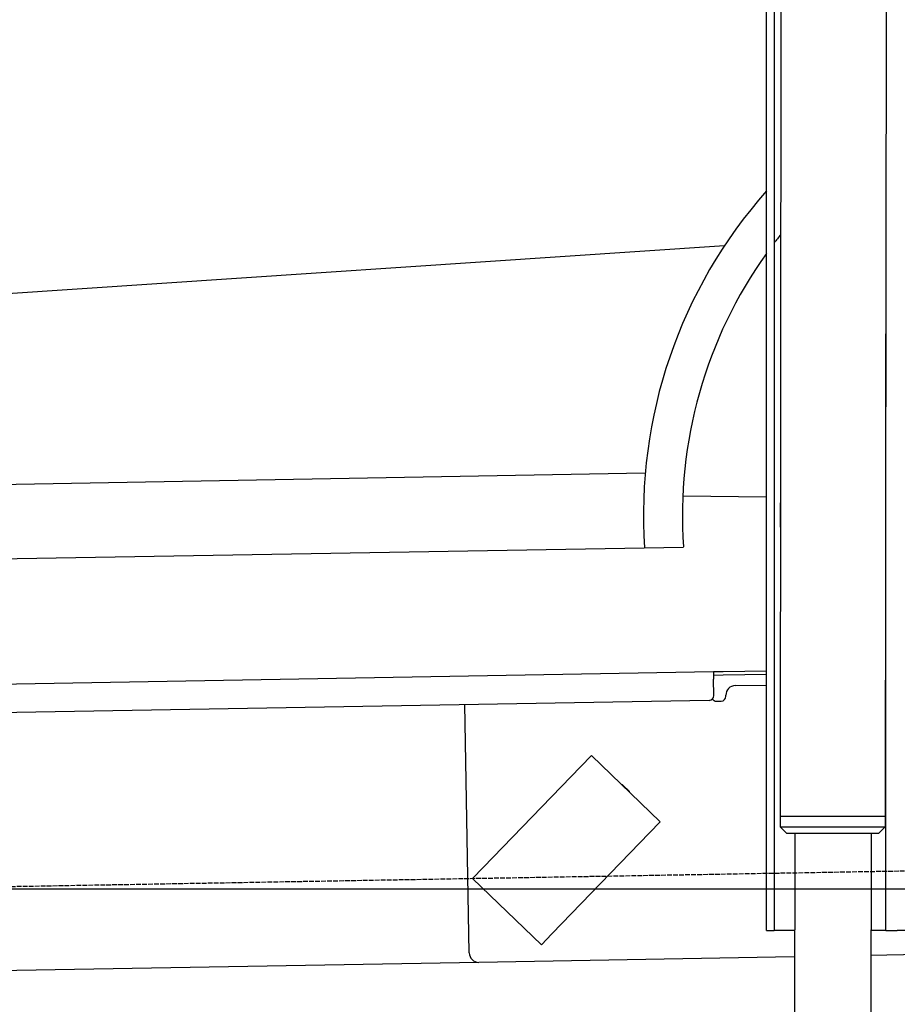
# Model space of a CAD drawing. Extents: x 562 to 7231, y 5317 to 13126.
# Tile 37 of 74: x 3665 to 4585, y 7995 to 9026. Entities that reach past the tile are written whole.
import ezdxf

# ---------------------------------------------------------------- set-up
doc = ezdxf.new("R2010")
doc.units = 0
doc.linetypes.add('GEN3', pattern=[6.25, 5, -1.25])
doc.layers.get('0').update_dxf_attribs({"linetype": 'CONTINUOUS'})
for name, color, linetype in [('3', 6, 'GEN3'), ('5', 3, 'CONTINUOUS'), ('CAR', 10, 'CONTINUOUS')]:
    doc.layers.add(name, color=color, linetype=linetype)

msp = doc.modelspace()

# ---------------------------------------------------------------- linework, layer by layer
for p, q in [((4574.509, 10556.394), (4571.788, 8191.896)), ((4447.567, 8072.479), (4447.567, 10319.479)), ((4455.567, 10319.479), (4455.567, 8072.479)), ((4464.148, 10322.479), (4461.788, 8192.066)), ((4572.567, 8072.479), (4572.567, 8696.989)), ((1732.775, 8297.073), (4392.087, 8343.491)), ((4392.087, 8343.491), (4402.086, 8343.666)), ((4392.087, 8343.491), (4392.227, 8335.492)), ((4402.155, 8339.666), (4392.157, 8339.492)), ((4402.086, 8343.666), (4447.567, 8344.459)), ((4447.567, 8340.459), (4402.155, 8339.666)), ((4392.523, 8318.495), (4392.227, 8335.492)), ((4414.845, 8328.886), (4447.567, 8329.457)), ((4405.039, 8317.713), (4405.021, 8318.713)), ((4387.611, 8313.408), (1732.775, 8267.068)), ((4136.188, 8048.98), (4131.65, 8308.941)), ((4395.128, 8312.539), (4400.127, 8312.627)), ((4264.17, 8255.817), (4253.055, 8244.308)), ((4264.17, 8255.817), (4336.104, 8186.352)), ((4150.941, 8138.565), (4253.055, 8244.308)), ((4297.247, 8224.57), (4303.721, 8218.318)), ((4324.989, 8174.842), (4336.104, 8186.352)), ((4461.788, 8192.066), (4461.771, 8181.066)), ((4571.788, 8191.896), (4461.788, 8192.066)), ((4461.788, 8192.066), (4571.788, 8191.896)), ((4571.788, 8191.896), (4571.771, 8180.896)), ((4324.989, 8174.842), (4222.875, 8069.099)), ((4461.771, 8181.066), (4571.771, 8180.896)), ((4468.76, 8174.055), (4461.771, 8181.066)), ((4564.76, 8173.907), (4468.76, 8174.055)), ((4477.207, 8174.042), (4474.185, 5903.979)), ((4557.207, 8173.919), (4554.185, 5903.979)), ((4564.76, 8173.907), (4571.771, 8180.896)), ((4150.941, 8138.565), (4139.826, 8127.056)), ((4211.76, 8057.59), (4139.826, 8127.056)), ((4447.567, 8072.479), (4447.567, 8097.479)), ((4455.567, 8097.479), (4455.567, 8072.479)), ((4447.567, 8072.479), (4455.567, 8072.479)), ((4463.567, 8072.479), (4455.567, 8072.479)), ((4476.603, 8072.479), (4463.567, 8072.479)), ((4572.567, 8072.479), (4556.604, 8072.479)), ((4572.567, 8072.479), (4584.567, 8072.479)), ((4621.352, 8072.479), (4584.567, 8072.479)), ((4211.76, 8057.59), (4222.875, 8069.099)), ((4476.484, 8044.919), (4146.361, 8039.156)), ((4741.27, 8049.54), (4556.563, 8046.316)), ((4146.361, 8039.156), (1812.775, 7998.423))]:
    msp.add_line(p, q)
for centre, radius, start, end in [((4571.567, 8673.479), 2, 60, 61.103904), ((4571.567, 8651.479), 2, 297.615989, 300), ((4415.02, 8318.888), 10, 91, 181), ((4387.524, 8318.408), 5, 271, 1), ((4395.04, 8317.539), 5, 214.236717, 271), ((4400.04, 8317.626), 5, 271, 1), ((4571.567, 8223.479), 2, 60, 82.158583), ((4296.552, 8223.851), 1, 46, 106), ((4303.027, 8217.599), 1, 346, 46), ((4571.567, 8201.479), 2, 276.684931, 300), ((4146.187, 8049.155), 10, 181, 271)]:
    msp.add_arc(centre, radius, start, end)
at = {"layer": '3'}
msp.add_line((1175.278, 8075.309), (6230.443, 8163.547), dxfattribs=at)
at = {"layer": '5'}
msp.add_line((6272.775, 8115.902), (872.775, 8115.902), dxfattribs=at)
at = {"layer": 'CAR'}
for p, q in [((2565.426, 8666.806), (4403.705, 8789.589)), ((2607.744, 8521.01), (4320.559, 8551.437)), ((4359.884, 8527.504), (4447.567, 8526.293)), ((2570.89, 8443.681), (4360.628, 8473.802))]:
    msp.add_line(p, q, dxfattribs=at)
for radius, start, end in [(511.381, 138.407386, 183.817379), (470.576, 141.359633, 142.724704), (470.576, 144.364028, 184.023674), (368.181, 177.631606, 182.241453), (368.181, 225.475909, 225.632456)]:
    msp.add_arc((4830.02, 8507.16), radius, start, end, dxfattribs=at)

doc.saveas('drawing.dxf')
